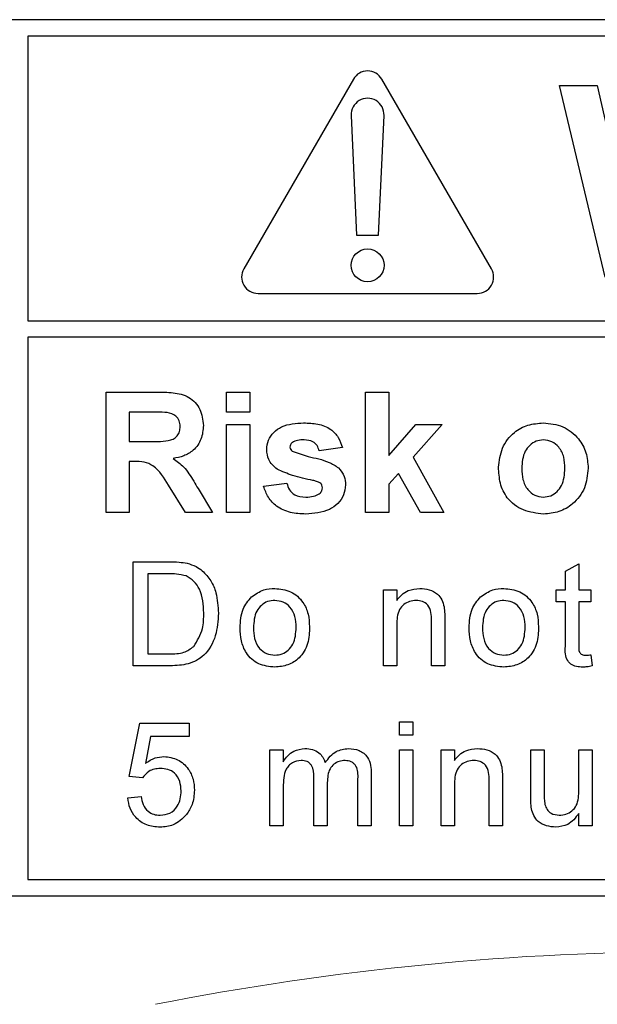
# Model space of a CAD drawing. Header units: millimetres. Extents: x 5 to 418, y 2 to 292.
# Tile 14 of 38: x 130.4 to 135.67, y 187.51 to 196.5. Entities that reach past the tile are written whole.
import ezdxf

# ---------------------------------------------------------------- set-up
doc = ezdxf.new("R2010")
doc.units = ezdxf.units.MM

msp = doc.modelspace()

# ---------------------------------------------------------------- linework, layer by layer
at = {"color": 7, "linetype": 'Continuous', "lineweight": 25}
for p, q in [((149.078, 196.5018), (124.078, 196.5018)), ((130.478, 196.3518), (130.478, 193.7521)), ((149.078, 196.3518), (130.478, 196.3518)), ((133.4481, 195.9588), (132.4481, 194.2268)), ((134.7079, 194.2268), (133.7079, 195.9588)), ((135.747, 194.1518), (135.328, 195.9018)), ((135.328, 195.9018), (135.673, 195.9018)), ((135.673, 195.9018), (135.945, 194.6997)), ((133.4282, 195.627), (133.478, 194.5338)), ((133.678, 194.5338), (133.7279, 195.627)), ((133.478, 194.5338), (133.678, 194.5338)), ((132.578, 194.0018), (134.578, 194.0018)), ((130.478, 193.7521), (149.428, 193.7521)), ((149.428, 193.6021), (130.478, 193.6021)), ((130.478, 193.6021), (130.478, 188.6518)), ((131.1909, 192.0018), (131.1909, 193.1018)), ((131.1909, 193.1018), (131.6525, 193.1018)), ((132.2909, 192.9185), (132.2909, 193.1018)), ((132.2909, 193.1018), (132.5024, 193.1018)), ((132.5024, 193.1018), (132.5024, 192.9185)), ((133.5601, 192.0018), (133.5601, 193.1018)), ((133.5601, 193.1018), (133.7716, 193.1018)), ((133.7716, 193.1018), (133.7716, 192.5225)), ((131.4024, 192.9185), (131.4024, 192.6505)), ((131.5822, 192.9185), (131.4024, 192.9185)), ((132.5024, 192.9185), (132.2909, 192.9185)), ((132.2909, 192.0018), (132.2909, 192.8056)), ((132.2909, 192.8056), (132.5024, 192.8056)), ((132.5024, 192.8056), (132.5024, 192.0018)), ((133.7716, 192.5225), (134.0184, 192.8056)), ((134.2582, 192.8056), (133.9926, 192.5075)), ((134.0184, 192.8056), (134.2582, 192.8056)), ((131.4024, 192.6505), (131.5727, 192.6505)), ((133.3486, 192.5941), (133.137, 192.5659)), ((133.9926, 192.5075), (134.2723, 192.0018)), ((131.4024, 192.4672), (131.4024, 192.0018)), ((131.4498, 192.4672), (131.4024, 192.4672)), ((133.8589, 192.3572), (133.7716, 192.2592)), ((134.0607, 192.0018), (133.8589, 192.3572)), ((131.9167, 192.0018), (131.7602, 192.2514)), ((132.6293, 192.2415), (132.8409, 192.2697)), ((133.7716, 192.2592), (133.7716, 192.0018)), ((132.0306, 192.2195), (132.1639, 192.0018)), ((131.4024, 192.0018), (131.1909, 192.0018)), ((132.1639, 192.0018), (131.9167, 192.0018)), ((132.5024, 192.0018), (132.2909, 192.0018)), ((133.7716, 192.0018), (133.5601, 192.0018)), ((134.2723, 192.0018), (134.0607, 192.0018)), ((131.4377, 190.6018), (131.4377, 191.5518)), ((131.4377, 191.5518), (131.7625, 191.5518)), ((135.3838, 191.465), (135.5056, 191.5343)), ((135.5056, 191.5343), (135.5056, 191.296)), ((131.5716, 191.4422), (131.5716, 190.7114)), ((131.7642, 191.4422), (131.5716, 191.4422)), ((135.3838, 191.296), (135.3838, 191.465)), ((133.7225, 190.6018), (133.7225, 191.296)), ((133.7225, 191.296), (133.8443, 191.296)), ((133.8443, 191.296), (133.8443, 191.1992)), ((135.2986, 191.1864), (135.2986, 191.296)), ((135.2986, 191.296), (135.3838, 191.296)), ((135.5056, 191.296), (135.6152, 191.296)), ((135.6152, 191.296), (135.6152, 191.1864)), ((135.3838, 191.1864), (135.2986, 191.1864)), ((135.3838, 190.7968), (135.3838, 191.1864)), ((135.6152, 191.1864), (135.5056, 191.1864)), ((135.5056, 191.1864), (135.5056, 190.7925)), ((133.8443, 190.974), (133.8443, 190.6018)), ((134.161, 190.6018), (134.161, 191.0163)), ((134.2828, 191.0265), (134.2828, 190.6018)), ((131.5716, 190.7114), (131.7675, 190.7114)), ((135.6152, 190.7023), (135.6274, 190.6001)), ((131.7779, 190.6018), (131.4377, 190.6018)), ((133.8443, 190.6018), (133.7225, 190.6018)), ((134.2828, 190.6018), (134.161, 190.6018)), ((131.4011, 189.5909), (131.4986, 190.0781)), ((131.4986, 190.0781), (131.9492, 190.0781)), ((131.9492, 190.0781), (131.9492, 189.9563)), ((133.8687, 189.9685), (133.8687, 190.0902)), ((133.8687, 190.0902), (133.9905, 190.0902)), ((133.9905, 190.0902), (133.9905, 189.9685)), ((131.5981, 189.9563), (131.5497, 189.7102)), ((131.9492, 189.9563), (131.5981, 189.9563)), ((133.9905, 189.9685), (133.8687, 189.9685)), ((132.6864, 189.1402), (132.6864, 189.8345)), ((132.6864, 189.8345), (132.8081, 189.8345)), ((132.8081, 189.8345), (132.8081, 189.7262)), ((133.8687, 189.1402), (133.8687, 189.8345)), ((133.8687, 189.8345), (133.9905, 189.8345)), ((133.9905, 189.8345), (133.9905, 189.1402)), ((134.2487, 189.1402), (134.2487, 189.8345)), ((134.2487, 189.8345), (134.3705, 189.8345)), ((134.3705, 189.8345), (134.3705, 189.7376)), ((135.0671, 189.4065), (135.0671, 189.8345)), ((135.0671, 189.8345), (135.1889, 189.8345)), ((135.1889, 189.8345), (135.1889, 189.4569)), ((135.5056, 189.4699), (135.5056, 189.8345)), ((135.5056, 189.8345), (135.6274, 189.8345)), ((135.6274, 189.8345), (135.6274, 189.1402)), ((131.5229, 189.5787), (131.4011, 189.5909)), ((133.0883, 189.1402), (133.0883, 189.5831)), ((133.2101, 189.5363), (133.2101, 189.1402)), ((133.4902, 189.1402), (133.4902, 189.5696)), ((133.612, 189.6145), (133.612, 189.1402)), ((134.6871, 189.1402), (134.6871, 189.5547)), ((134.8089, 189.565), (134.8089, 189.1402)), ((132.8081, 189.4938), (132.8081, 189.1402)), ((134.3705, 189.5125), (134.3705, 189.1402)), ((131.3889, 189.396), (131.5107, 189.4082)), ((135.5056, 189.1402), (135.5056, 189.2537)), ((132.8081, 189.1402), (132.6864, 189.1402)), ((133.2101, 189.1402), (133.0883, 189.1402)), ((133.612, 189.1402), (133.4902, 189.1402)), ((133.9905, 189.1402), (133.8687, 189.1402)), ((134.3705, 189.1402), (134.2487, 189.1402)), ((134.8089, 189.1402), (134.6871, 189.1402)), ((135.6274, 189.1402), (135.5056, 189.1402)), ((130.478, 188.6518), (149.078, 188.6518)), ((124.078, 188.5018), (149.078, 188.5018))]:
    msp.add_line(p, q, dxfattribs=at)
msp.add_circle((133.578, 194.2588), 0.15, dxfattribs=at)
for centre, start, end in [((133.578, 195.8838), 30, 150), ((133.578, 195.6338), 357.38934, 182.61066), ((132.578, 194.1518), 150, 270), ((134.578, 194.1518), 270, 30)]:
    msp.add_arc(centre, 0.15, start, end, dxfattribs=at)
at = {"color": 7, "linetype": 'Continuous', "lineweight": 18}
msp.add_arc((136.578, 162.5018), 25.4913, 78.83718, 101.16282, dxfattribs=at)
at = {"color": 7, "linetype": 'Continuous', "lineweight": 25}
for points, knots in [([(131.6525, 193.1018), (131.7024, 193.101), (131.802, 193.0994), (131.9294, 193.0731), (132.007, 193.0074), (132.0643, 192.9233), (132.0733, 192.8475), (132.0793, 192.797)], [0, 0, 0, 0, 0.251138, 0.500538, 0.625743, 0.751054, 1, 1, 1, 1]), ([(131.7503, 192.9149), (131.719, 192.9163), (131.6629, 192.9187), (131.6069, 192.9185), (131.5822, 192.9185)], [0, 0, 0, 0, 0.559921, 1, 1, 1, 1]), ([(131.8678, 192.7873), (131.8663, 192.8053), (131.8634, 192.8411), (131.8232, 192.8954), (131.7779, 192.9075), (131.7503, 192.9149)], [0, 0, 0, 0, 0.281084, 0.561281, 1, 1, 1, 1]), ([(131.5727, 192.6505), (131.635, 192.6484), (131.7128, 192.6457), (131.8036, 192.6699), (131.8412, 192.699), (131.8648, 192.7407), (131.8668, 192.7718), (131.8678, 192.7873)], [0, 0, 0, 0, 0.5009076, 0.6257176, 0.7503646, 0.8750206, 1, 1, 1, 1]), ([(132.0793, 192.797), (132.0757, 192.7546), (132.0685, 192.6697), (131.9969, 192.5694), (131.9014, 192.5142), (131.8361, 192.5011), (131.8034, 192.4945)], [0, 0, 0, 0, 0.2799434, 0.5589736, 0.7791835, 1, 1, 1, 1]), ([(132.6575, 192.5754), (132.6605, 192.6046), (132.6664, 192.6632), (132.7189, 192.7366), (132.8241, 192.8112), (132.9242, 192.8162), (132.9944, 192.8197)], [0, 0, 0, 0, 0.186756, 0.373549, 0.56049, 1, 1, 1, 1]), ([(132.9944, 192.8197), (133.0373, 192.8183), (133.1229, 192.8155), (133.2386, 192.7738), (133.3156, 192.6901), (133.3376, 192.6261), (133.3486, 192.5941)], [0, 0, 0, 0, 0.280825, 0.559925, 0.77968, 1, 1, 1, 1]), ([(134.7729, 192.4149), (134.7804, 192.4749), (134.7955, 192.5946), (134.9001, 192.7343), (135.0396, 192.8081), (135.134, 192.8159), (135.1812, 192.8197)], [0, 0, 0, 0, 0.2799501, 0.5591471, 0.779424, 1, 1, 1, 1]), ([(135.1812, 192.8197), (135.2426, 192.8137), (135.3651, 192.8015), (135.5021, 192.6891), (135.5803, 192.5501), (135.5873, 192.454), (135.5909, 192.4059)], [0, 0, 0, 0, 0.279785, 0.559124, 0.779388, 1, 1, 1, 1]), ([(132.8911, 192.6417), (132.8841, 192.6352), (132.8715, 192.6236), (132.8698, 192.6068), (132.8691, 192.5994)], [0, 0, 0, 0, 0.5594113, 1, 1, 1, 1]), ([(132.8691, 192.5994), (132.8704, 192.5909), (132.8729, 192.5758), (132.8844, 192.566), (132.8896, 192.5617)], [0, 0, 0, 0, 0.558274, 1, 1, 1, 1]), ([(133, 192.6646), (132.9786, 192.6645), (132.9407, 192.6643), (132.9062, 192.6486), (132.8911, 192.6417)], [0, 0, 0, 0, 0.5610172, 1, 1, 1, 1]), ([(133.137, 192.5659), (133.1316, 192.5824), (133.1207, 192.6153), (133.073, 192.6596), (133.0276, 192.6627), (133, 192.6646)], [0, 0, 0, 0, 0.2808102, 0.5607583, 1, 1, 1, 1]), ([(135.1823, 192.6646), (135.1593, 192.6623), (135.1134, 192.6578), (135.0556, 192.6173), (134.994, 192.5373), (134.9884, 192.4588), (134.9844, 192.4037)], [0, 0, 0, 0, 0.186985, 0.373878, 0.561022, 1, 1, 1, 1]), ([(135.3793, 192.4053), (135.3777, 192.4395), (135.3746, 192.5078), (135.3324, 192.5955), (135.2631, 192.6548), (135.2092, 192.6613), (135.1823, 192.6646)], [0, 0, 0, 0, 0.281043, 0.560553, 0.78042, 1, 1, 1, 1]), ([(132.7529, 192.3964), (132.7222, 192.4234), (132.6672, 192.4715), (132.6605, 192.5436), (132.6575, 192.5754)], [0, 0, 0, 0, 0.558645, 1, 1, 1, 1]), ([(132.8896, 192.5617), (132.9378, 192.5445), (133.0173, 192.5162), (133.1321, 192.4921), (133.228, 192.4635), (133.2842, 192.4279), (133.3122, 192.4101)], [0, 0, 0, 0, 0.339607, 0.560063, 0.78038, 1, 1, 1, 1]), ([(131.7602, 192.2514), (131.7206, 192.3182), (131.6656, 192.411), (131.5389, 192.4682), (131.4796, 192.4675), (131.4498, 192.4672)], [0, 0, 0, 0, 0.560986, 0.779305, 1, 1, 1, 1]), ([(131.8034, 192.4945), (131.837, 192.4706), (131.8922, 192.4313), (131.9487, 192.3555), (131.9912, 192.2885), (132.0175, 192.2425), (132.0306, 192.2195)], [0, 0, 0, 0, 0.339561, 0.559573, 0.779778, 1, 1, 1, 1]), ([(133.3122, 192.4101), (133.3337, 192.3847), (133.3721, 192.3391), (133.3753, 192.28), (133.3768, 192.2539)], [0, 0, 0, 0, 0.558015, 1, 1, 1, 1]), ([(135.1825, 191.9877), (135.1202, 191.9947), (134.9957, 192.0088), (134.8496, 192.1186), (134.7811, 192.2678), (134.7756, 192.3658), (134.7729, 192.4149)], [0, 0, 0, 0, 0.2801445, 0.5588988, 0.7790531, 1, 1, 1, 1]), ([(135.5909, 192.4059), (135.5848, 192.3445), (135.5728, 192.2218), (135.4643, 192.0821), (135.3271, 191.9993), (135.2308, 191.9916), (135.1825, 191.9877)], [0, 0, 0, 0, 0.279924, 0.559367, 0.779516, 1, 1, 1, 1]), ([(133.0791, 192.2946), (133.0162, 192.3076), (132.904, 192.3307), (132.799, 192.3764), (132.7529, 192.3964)], [0, 0, 0, 0, 0.560705, 1, 1, 1, 1]), ([(134.9844, 192.4037), (134.986, 192.3693), (134.9892, 192.3006), (135.0314, 192.2123), (135.1011, 192.1527), (135.1553, 192.1461), (135.1823, 192.1428)], [0, 0, 0, 0, 0.2810154, 0.5604643, 0.7803935, 1, 1, 1, 1]), ([(135.1823, 192.1428), (135.2054, 192.1451), (135.2514, 192.1497), (135.3093, 192.1904), (135.37, 192.2715), (135.3755, 192.3501), (135.3793, 192.4053)], [0, 0, 0, 0, 0.18693, 0.373819, 0.560978, 1, 1, 1, 1]), ([(133.0127, 191.9877), (132.9659, 191.9899), (132.8725, 191.9943), (132.7507, 192.0482), (132.6654, 192.1369), (132.6413, 192.2067), (132.6293, 192.2415)], [0, 0, 0, 0, 0.280651, 0.560003, 0.779956, 1, 1, 1, 1]), ([(132.8409, 192.2697), (132.8472, 192.2486), (132.8599, 192.2064), (132.9202, 192.1495), (132.9778, 192.1454), (133.013, 192.1428)], [0, 0, 0, 0, 0.280993, 0.560665, 1, 1, 1, 1]), ([(133.3768, 192.2539), (133.3732, 192.2223), (133.3661, 192.1592), (133.3083, 192.0811), (133.1963, 191.9992), (133.0884, 191.9924), (133.0127, 191.9877)], [0, 0, 0, 0, 0.186725, 0.373655, 0.5608, 1, 1, 1, 1]), ([(133.15, 192.2673), (133.1375, 192.2743), (133.1151, 192.2867), (133.0901, 192.2922), (133.0791, 192.2946)], [0, 0, 0, 0, 0.558614, 1, 1, 1, 1]), ([(133.1372, 192.1723), (133.1462, 192.181), (133.1623, 192.1964), (133.1643, 192.2184), (133.1652, 192.2281)], [0, 0, 0, 0, 0.558844, 1, 1, 1, 1]), ([(133.1652, 192.2281), (133.1645, 192.2363), (133.1633, 192.251), (133.1541, 192.2623), (133.15, 192.2673)], [0, 0, 0, 0, 0.559319, 1, 1, 1, 1]), ([(133.013, 192.1428), (133.0375, 192.1433), (133.0812, 192.1442), (133.1201, 192.1638), (133.1372, 192.1723)], [0, 0, 0, 0, 0.560783, 1, 1, 1, 1]), ([(131.7625, 191.5518), (131.7941, 191.5517), (131.8504, 191.5514), (131.9059, 191.5422), (131.9304, 191.5381)], [0, 0, 0, 0, 0.560174, 1, 1, 1, 1]), ([(131.9304, 191.5381), (131.9585, 191.53), (132.0088, 191.5156), (132.0502, 191.484), (132.0685, 191.4701)], [0, 0, 0, 0, 0.559847, 1, 1, 1, 1]), ([(131.9212, 191.4226), (131.8923, 191.4296), (131.8407, 191.4422), (131.7876, 191.4422), (131.7642, 191.4422)], [0, 0, 0, 0, 0.559255, 1, 1, 1, 1]), ([(132.0832, 191.084), (132.0789, 191.1594), (132.073, 191.2645), (131.9971, 191.3779), (131.9465, 191.4077), (131.9212, 191.4226)], [0, 0, 0, 0, 0.5591497, 0.7800403, 1, 1, 1, 1]), ([(132.0685, 191.4701), (132.0964, 191.4412), (132.1524, 191.3833), (132.2065, 191.2477), (132.2131, 191.1448), (132.2171, 191.0819)], [0, 0, 0, 0, 0.279769, 0.559929, 1, 1, 1, 1]), ([(132.5189, 191.2319), (132.5549, 191.2569), (132.6194, 191.3016), (132.6972, 191.3062), (132.7315, 191.3082)], [0, 0, 0, 0, 0.559033, 1, 1, 1, 1]), ([(132.7315, 191.3082), (132.7814, 191.3027), (132.8812, 191.2918), (132.9897, 191.1944), (133.0416, 191.0758), (133.0457, 190.9977), (133.0478, 190.9586)], [0, 0, 0, 0, 0.279556, 0.5586, 0.778991, 1, 1, 1, 1]), ([(133.8443, 191.1992), (133.8586, 191.2175), (133.8871, 191.2542), (133.9592, 191.2993), (134.0191, 191.3048), (134.0557, 191.3082)], [0, 0, 0, 0, 0.280554, 0.560815, 1, 1, 1, 1]), ([(134.0557, 191.3082), (134.0841, 191.3059), (134.1407, 191.3012), (134.2138, 191.2647), (134.2594, 191.2053), (134.2708, 191.162), (134.2765, 191.1403)], [0, 0, 0, 0, 0.2802155, 0.5599712, 0.7796359, 1, 1, 1, 1]), ([(134.6089, 191.2319), (134.6449, 191.2569), (134.7094, 191.3016), (134.7872, 191.3062), (134.8215, 191.3082)], [0, 0, 0, 0, 0.559033, 1, 1, 1, 1]), ([(134.8215, 191.3082), (134.8714, 191.3027), (134.9712, 191.2918), (135.0797, 191.1944), (135.1316, 191.0758), (135.1357, 190.9977), (135.1378, 190.9586)], [0, 0, 0, 0, 0.279556, 0.5586, 0.778991, 1, 1, 1, 1]), ([(132.4144, 190.9489), (132.4172, 191.0085), (132.4221, 191.1149), (132.4894, 191.1962), (132.5189, 191.2319)], [0, 0, 0, 0, 0.5609635, 1, 1, 1, 1]), ([(132.7315, 191.1986), (132.7092, 191.1966), (132.6645, 191.1928), (132.6063, 191.1566), (132.5448, 191.0795), (132.5398, 191.0029), (132.5362, 190.9493)], [0, 0, 0, 0, 0.187137, 0.374025, 0.561097, 1, 1, 1, 1]), ([(132.926, 190.9529), (132.9245, 190.986), (132.9216, 191.0519), (132.8787, 191.1361), (132.8094, 191.1901), (132.7575, 191.1957), (132.7315, 191.1986)], [0, 0, 0, 0, 0.2810641, 0.5603164, 0.7801741, 1, 1, 1, 1]), ([(134.0219, 191.1986), (134.0015, 191.1969), (133.9608, 191.1935), (133.9056, 191.1643), (133.8474, 191.0942), (133.8456, 191.0236), (133.8443, 190.974)], [0, 0, 0, 0, 0.187273, 0.374362, 0.56054, 1, 1, 1, 1]), ([(134.161, 191.0163), (134.1608, 191.0409), (134.1604, 191.0897), (134.1355, 191.1571), (134.0798, 191.1934), (134.0412, 191.1969), (134.0219, 191.1986)], [0, 0, 0, 0, 0.28168, 0.559785, 0.779587, 1, 1, 1, 1]), ([(134.5044, 190.9489), (134.5072, 191.0085), (134.5121, 191.1149), (134.5794, 191.1962), (134.6089, 191.2319)], [0, 0, 0, 0, 0.560963, 1, 1, 1, 1]), ([(134.8215, 191.1986), (134.7992, 191.1966), (134.7545, 191.1928), (134.6963, 191.1566), (134.6348, 191.0795), (134.6298, 191.0029), (134.6262, 190.9493)], [0, 0, 0, 0, 0.187137, 0.374025, 0.561097, 1, 1, 1, 1]), ([(135.016, 190.9529), (135.0145, 190.986), (135.0116, 191.0519), (134.9687, 191.1361), (134.8994, 191.1901), (134.8475, 191.1957), (134.8215, 191.1986)], [0, 0, 0, 0, 0.281064, 0.560316, 0.780174, 1, 1, 1, 1]), ([(132.2171, 191.0819), (132.2124, 191.0126), (132.2028, 190.8742), (132.1061, 190.6955), (131.942, 190.6086), (131.8328, 190.604), (131.7779, 190.6018)], [0, 0, 0, 0, 0.28084, 0.559952, 0.779068, 1, 1, 1, 1]), ([(131.9918, 190.7786), (132.0236, 190.8312), (132.0806, 190.9257), (132.0824, 191.0355), (132.0832, 191.084)], [0, 0, 0, 0, 0.5574522, 1, 1, 1, 1]), ([(134.2765, 191.1403), (134.2787, 191.1192), (134.2827, 191.0813), (134.2828, 191.0433), (134.2828, 191.0265)], [0, 0, 0, 0, 0.559791, 1, 1, 1, 1]), ([(132.7315, 190.5896), (132.6805, 190.595), (132.5788, 190.6058), (132.4682, 190.7066), (132.4203, 190.8295), (132.4164, 190.9091), (132.4144, 190.9489)], [0, 0, 0, 0, 0.279616, 0.558371, 0.778858, 1, 1, 1, 1]), ([(132.5362, 190.9493), (132.5377, 190.9158), (132.5406, 190.849), (132.5816, 190.7622), (132.6525, 190.7078), (132.7052, 190.7021), (132.7315, 190.6992)], [0, 0, 0, 0, 0.281129, 0.560384, 0.780159, 1, 1, 1, 1]), ([(133.0478, 190.9586), (133.0461, 190.9068), (133.0427, 190.8038), (132.9684, 190.6738), (132.8527, 190.6017), (132.7719, 190.5937), (132.7315, 190.5896)], [0, 0, 0, 0, 0.281033, 0.559513, 0.779602, 1, 1, 1, 1]), ([(132.7315, 190.6992), (132.754, 190.7012), (132.7991, 190.7052), (132.8572, 190.7429), (132.9182, 190.8215), (132.9228, 190.8987), (132.926, 190.9529)], [0, 0, 0, 0, 0.187044, 0.373945, 0.560983, 1, 1, 1, 1]), ([(134.8215, 190.5896), (134.7705, 190.595), (134.6688, 190.6058), (134.5582, 190.7066), (134.5103, 190.8295), (134.5064, 190.9091), (134.5044, 190.9489)], [0, 0, 0, 0, 0.279616, 0.558371, 0.778858, 1, 1, 1, 1]), ([(134.6262, 190.9493), (134.6277, 190.9158), (134.6306, 190.849), (134.6716, 190.7622), (134.7425, 190.7078), (134.7952, 190.7021), (134.8215, 190.6992)], [0, 0, 0, 0, 0.281129, 0.560384, 0.780159, 1, 1, 1, 1]), ([(135.1378, 190.9586), (135.1361, 190.9068), (135.1327, 190.8038), (135.0584, 190.6738), (134.9427, 190.6017), (134.8619, 190.5937), (134.8215, 190.5896)], [0, 0, 0, 0, 0.281033, 0.559513, 0.779602, 1, 1, 1, 1]), ([(134.8215, 190.6992), (134.844, 190.7012), (134.8891, 190.7052), (134.9472, 190.7429), (135.0082, 190.8215), (135.0128, 190.8987), (135.016, 190.9529)], [0, 0, 0, 0, 0.187044, 0.373945, 0.560983, 1, 1, 1, 1]), ([(135.5416, 190.5896), (135.5224, 190.5903), (135.4842, 190.5917), (135.4293, 190.6138), (135.3767, 190.6834), (135.3809, 190.75), (135.3838, 190.7968)], [0, 0, 0, 0, 0.187433, 0.373821, 0.559462, 1, 1, 1, 1]), ([(135.5056, 190.7925), (135.5041, 190.7696), (135.5021, 190.741), (135.521, 190.7133), (135.5395, 190.7004), (135.5563, 190.6997), (135.5675, 190.6992)], [0, 0, 0, 0, 0.499596, 0.625239, 0.750354, 1, 1, 1, 1]), ([(131.7675, 190.7114), (131.8136, 190.7115), (131.8957, 190.7115), (131.9625, 190.7582), (131.9918, 190.7786)], [0, 0, 0, 0, 0.561861, 1, 1, 1, 1]), ([(135.5675, 190.6992), (135.5764, 190.6995), (135.5923, 190.7), (135.6082, 190.7016), (135.6152, 190.7023)], [0, 0, 0, 0, 0.559965, 1, 1, 1, 1]), ([(135.6274, 190.6001), (135.6115, 190.5969), (135.5832, 190.5912), (135.5543, 190.5901), (135.5416, 190.5896)], [0, 0, 0, 0, 0.560078, 1, 1, 1, 1]), ([(132.8081, 189.7262), (132.8209, 189.745), (132.8464, 189.7825), (132.9119, 189.8341), (132.9707, 189.8419), (133.0064, 189.8467)], [0, 0, 0, 0, 0.28095, 0.561784, 1, 1, 1, 1]), ([(133.0064, 189.8467), (133.0292, 189.8453), (133.0747, 189.8426), (133.1321, 189.812), (133.1719, 189.768), (133.1846, 189.7346), (133.191, 189.7178)], [0, 0, 0, 0, 0.280176, 0.559511, 0.779663, 1, 1, 1, 1]), ([(133.191, 189.7178), (133.2213, 189.7579), (133.2752, 189.8293), (133.3629, 189.8414), (133.4015, 189.8467)], [0, 0, 0, 0, 0.560019, 1, 1, 1, 1]), ([(133.4015, 189.8467), (133.4353, 189.8442), (133.5025, 189.8392), (133.5794, 189.7759), (133.6087, 189.6933), (133.6109, 189.6408), (133.612, 189.6145)], [0, 0, 0, 0, 0.280317, 0.558226, 0.778715, 1, 1, 1, 1]), ([(134.3705, 189.7376), (134.3847, 189.756), (134.4132, 189.7927), (134.4853, 189.8378), (134.5453, 189.8433), (134.5819, 189.8467)], [0, 0, 0, 0, 0.280554, 0.560815, 1, 1, 1, 1]), ([(134.5819, 189.8467), (134.6102, 189.8443), (134.6668, 189.8397), (134.7399, 189.8032), (134.7855, 189.7437), (134.7969, 189.7005), (134.8027, 189.6788)], [0, 0, 0, 0, 0.280216, 0.559971, 0.779636, 1, 1, 1, 1]), ([(131.5497, 189.7102), (131.5786, 189.73), (131.63, 189.7653), (131.6919, 189.7711), (131.7191, 189.7736)], [0, 0, 0, 0, 0.559939, 1, 1, 1, 1]), ([(131.7191, 189.7736), (131.7626, 189.7679), (131.8496, 189.7566), (131.9416, 189.6698), (131.9913, 189.5685), (131.9957, 189.5002), (131.9979, 189.4661)], [0, 0, 0, 0, 0.27917, 0.558797, 0.779169, 1, 1, 1, 1]), ([(132.9714, 189.737), (132.9436, 189.733), (132.9019, 189.7268), (132.8573, 189.6921), (132.8099, 189.6226), (132.8089, 189.551), (132.8081, 189.4938)], [0, 0, 0, 0, 0.249225, 0.374862, 0.500555, 1, 1, 1, 1]), ([(133.0883, 189.5831), (133.0864, 189.6211), (133.084, 189.6687), (133.05, 189.7133), (133.0181, 189.7335), (132.9901, 189.7356), (132.9714, 189.737)], [0, 0, 0, 0, 0.498516, 0.624134, 0.749636, 1, 1, 1, 1]), ([(133.3722, 189.737), (133.3539, 189.7356), (133.3174, 189.7328), (133.2687, 189.7052), (133.2159, 189.6435), (133.2125, 189.5805), (133.2101, 189.5363)], [0, 0, 0, 0, 0.187283, 0.374334, 0.56118, 1, 1, 1, 1]), ([(133.4902, 189.5696), (133.491, 189.6108), (133.492, 189.6623), (133.4545, 189.7088), (133.4217, 189.7316), (133.392, 189.7349), (133.3722, 189.737)], [0, 0, 0, 0, 0.499043, 0.624568, 0.750308, 1, 1, 1, 1]), ([(134.548, 189.737), (134.5277, 189.7354), (134.4869, 189.732), (134.4317, 189.7028), (134.3735, 189.6326), (134.3717, 189.5621), (134.3705, 189.5125)], [0, 0, 0, 0, 0.1872728, 0.3743615, 0.56054, 1, 1, 1, 1]), ([(134.6871, 189.5547), (134.687, 189.5793), (134.6866, 189.6282), (134.6616, 189.6956), (134.606, 189.7319), (134.5674, 189.7353), (134.548, 189.737)], [0, 0, 0, 0, 0.28168, 0.559785, 0.779587, 1, 1, 1, 1]), ([(131.6854, 189.664), (131.6675, 189.6631), (131.6317, 189.6613), (131.5709, 189.6364), (131.5411, 189.6006), (131.5229, 189.5787)], [0, 0, 0, 0, 0.2809249, 0.5611607, 1, 1, 1, 1]), ([(131.8761, 189.4588), (131.8742, 189.4886), (131.8704, 189.5481), (131.8253, 189.6225), (131.7557, 189.6598), (131.7089, 189.6626), (131.6854, 189.664)], [0, 0, 0, 0, 0.2806528, 0.559595, 0.7792903, 1, 1, 1, 1]), ([(134.8027, 189.6788), (134.8049, 189.6576), (134.8089, 189.6198), (134.8089, 189.5818), (134.8089, 189.565)], [0, 0, 0, 0, 0.559791, 1, 1, 1, 1]), ([(131.6849, 189.2377), (131.716, 189.2409), (131.7783, 189.2474), (131.8426, 189.3119), (131.8722, 189.3861), (131.8748, 189.4346), (131.8761, 189.4588)], [0, 0, 0, 0, 0.279539, 0.558252, 0.778884, 1, 1, 1, 1]), ([(131.9979, 189.4661), (131.9946, 189.4209), (131.9886, 189.3403), (131.9446, 189.273), (131.9252, 189.2434)], [0, 0, 0, 0, 0.559726, 1, 1, 1, 1]), ([(135.1889, 189.4569), (135.1888, 189.4341), (135.1887, 189.3933), (135.1937, 189.3529), (135.196, 189.3351)], [0, 0, 0, 0, 0.560241, 1, 1, 1, 1]), ([(135.3273, 189.2377), (135.3481, 189.2398), (135.3896, 189.2439), (135.4455, 189.2746), (135.5041, 189.347), (135.505, 189.4192), (135.5056, 189.4699)], [0, 0, 0, 0, 0.187111, 0.374253, 0.560834, 1, 1, 1, 1]), ([(131.6841, 189.1281), (131.6425, 189.1315), (131.5596, 189.1383), (131.4621, 189.208), (131.4045, 189.2994), (131.3941, 189.3638), (131.3889, 189.396)], [0, 0, 0, 0, 0.28007, 0.559249, 0.779432, 1, 1, 1, 1]), ([(131.5107, 189.4082), (131.5158, 189.3834), (131.5259, 189.334), (131.5668, 189.2739), (131.6253, 189.2418), (131.665, 189.239), (131.6849, 189.2377)], [0, 0, 0, 0, 0.280714, 0.559926, 0.779622, 1, 1, 1, 1]), ([(135.074, 189.2973), (135.0715, 189.3176), (135.0671, 189.3539), (135.0671, 189.3904), (135.0671, 189.4065)], [0, 0, 0, 0, 0.559839, 1, 1, 1, 1]), ([(135.2946, 189.1281), (135.2662, 189.1306), (135.2095, 189.1357), (135.1371, 189.1732), (135.0906, 189.232), (135.0795, 189.2755), (135.074, 189.2973)], [0, 0, 0, 0, 0.280286, 0.560186, 0.779607, 1, 1, 1, 1]), ([(135.196, 189.3351), (135.2014, 189.3194), (135.2122, 189.2879), (135.258, 189.2459), (135.301, 189.2408), (135.3273, 189.2377)], [0, 0, 0, 0, 0.280864, 0.561194, 1, 1, 1, 1]), ([(131.9252, 189.2434), (131.8875, 189.2058), (131.8199, 189.1386), (131.7257, 189.1313), (131.6841, 189.1281)], [0, 0, 0, 0, 0.558485, 1, 1, 1, 1]), ([(135.5056, 189.2537), (135.4751, 189.2141), (135.4207, 189.1434), (135.3331, 189.1327), (135.2946, 189.1281)], [0, 0, 0, 0, 0.559466, 1, 1, 1, 1])]:
    msp.add_open_spline(points, degree=3, knots=knots, dxfattribs=at)

doc.saveas('drawing.dxf')
